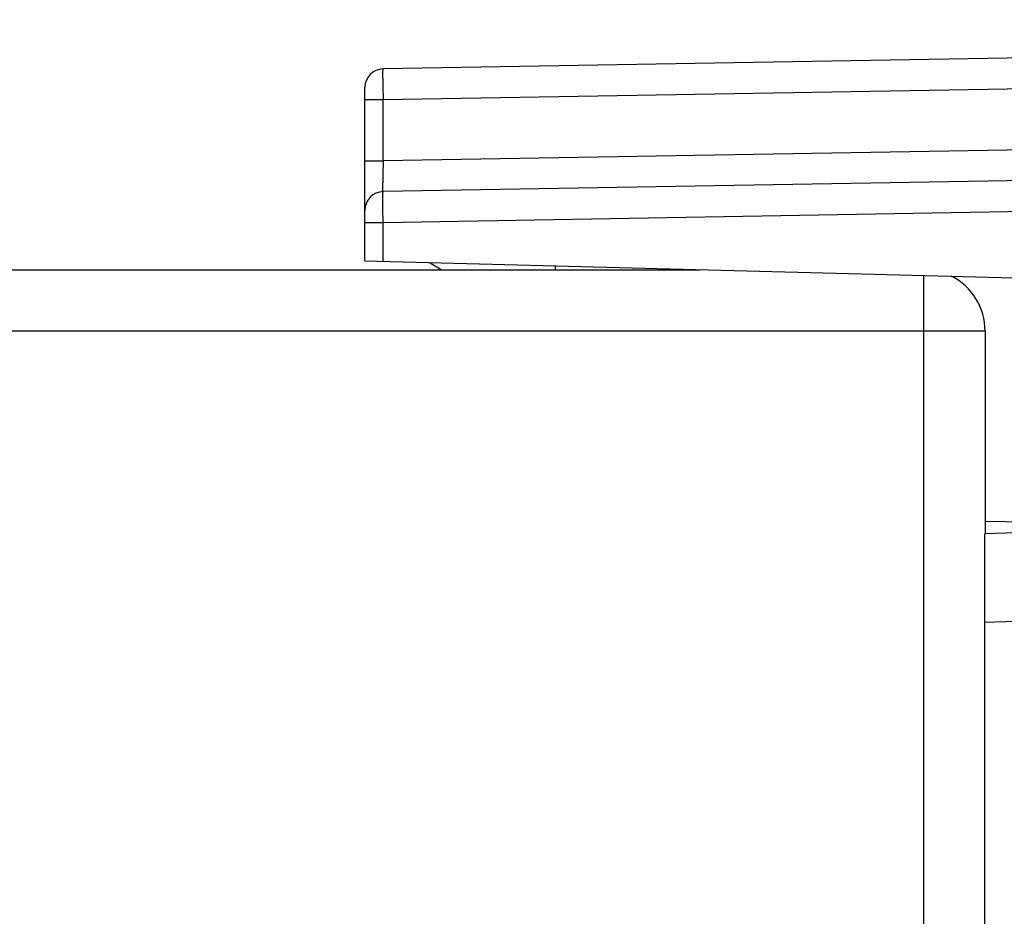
# Model space of a CAD drawing. Header units: millimetres. Extents: x 0 to 841, y 0 to 594.
# Tile 89 of 237: x 170 to 186, y 344 to 359. Entities that reach past the tile are written whole.
import ezdxf

# ---------------------------------------------------------------- set-up
doc = ezdxf.new("R2010")
doc.units = ezdxf.units.MM
doc.header["$LTSCALE"] = 46.255
doc.layers.get('0').update_dxf_attribs({"linetype": 'CONTINUOUS'})
doc.styles.get("Standard").update_dxf_attribs({"font": 'txt', "width": 0.85})
doc.dimstyles.new('DIMSTYLE_2', dxfattribs={"dimtxt": 3.5, "dimasz": 3.5, "dimexe": 1, "dimexo": 0.5, "dimgap": 0.875, "dimtad": 1, "dimdec": 1, "dimdsep": 46, "dimtxsty": 'STANDARD', "dimblk": '_FILLED', "dimblk1": '_FILLED', "dimblk2": '_FILLED', "dimcen": 0.09, "dimadec": 4, "dimazin": 2, "dimtp": 0.15, "dimtm": 0.15, "dimtfac": 1, "dimtdec": 1, "dimtofl": 0, "dimtmove": 0, "dimatfit": 3, "dimldrblk": '_FILLED', "dimfxl": 1, "dimtolj": 1, "dimarcsym": 0})

# ---------------------------------------------------------------- blocks, each defined once
blk = doc.blocks.new('_FILLED')
at = {"color": 0, "linetype": 'BYBLOCK'}
blk.add_solid([(0, 0), (-1, 0.1429), (-1, -0.1429)], dxfattribs=at)
blk = doc.blocks.new('*D1')
at = {"color": 2, "linetype": 'CONTINUOUS'}
for p, q in [((94.029, 350.267), (94.029, 374.172)), ((201.527, 344.964), (201.527, 374.172)), ((94.029, 373.172), (147.778, 373.172)), ((201.527, 373.172), (147.778, 373.172))]:
    blk.add_line(p, q, dxfattribs=at)
at = {"color": 2, "linetype": 'CONTINUOUS', "xscale": 3.5, "yscale": 3.5, "zscale": 3.5, "rotation": 180}
blk.add_blockref('_FILLED', (94.029, 373.172), dxfattribs=at)
at = {"color": 2, "linetype": 'CONTINUOUS', "xscale": 3.5, "yscale": 3.5, "zscale": 3.5}
blk.add_blockref('_FILLED', (201.527, 373.172), dxfattribs=at)
at = {"color": 2, "linetype": 'CONTINUOUS', "insert": (147.778, 377.547), "char_height": 3.5, "width": 18, "attachment_point": 2, "line_spacing_factor": 0.9}
blk.add_mtext('107.5', dxfattribs=at)

msp = doc.modelspace()

# ---------------------------------------------------------------- linework, layer by layer
at = {"color": 7, "linetype": 'CONTINUOUS'}
for p, q in [((195.02703, 358.31408), (176.2218, 357.98583)), ((175.92703, 354.85711), (175.92703, 357.68588)), ((176.01306, 357.48591), (176.2218, 357.48591)), ((195.02703, 356.31408), (176.2218, 355.98583)), ((175.92703, 354.85711), (189.02677, 354.51409)), ((176.98067, 354.82952), (177.18062, 354.71408)), ((108.52942, 354.71408), (181.38934, 354.71408)), ((179.02695, 354.77594), (179.02695, 354.71408)), ((186.02942, 353.71408), (186.02942, 350.40932)), ((186.02703, 350.61658), (189.43924, 350.55702)), ((189.02703, 350.51408), (186.02703, 350.40932)), ((186.02703, 258.81408), (186.02703, 350.40932)), ((196.02703, 349.31408), (186.02703, 348.96487))]:
    msp.add_line(p, q, dxfattribs=at)
at = {"color": 9, "linetype": 'CONTINUOUS'}
for p, q in [((176.2218, 357.48588), (195.02703, 357.81415)), ((175.92703, 357.48591), (176.01306, 357.48591)), ((176.2218, 356.48576), (176.2218, 357.48588)), ((195.02703, 356.814), (176.2218, 356.48576)), ((175.92703, 356.48576), (176.2218, 356.48576)), ((176.2218, 355.48591), (195.02703, 355.81415)), ((175.92703, 355.48591), (176.2218, 355.48591)), ((176.2218, 354.8494), (176.2218, 355.48591)), ((185.02942, 338.92093), (185.02942, 354.61876)), ((186.02942, 353.71408), (108.52942, 353.71408))]:
    msp.add_line(p, q, dxfattribs=at)
at = {"color": 7, "linetype": 'CONTINUOUS'}
for centre, radius, start, end in [((176.22703, 357.68588), 0.3, 90.999994, 179.999861), ((176.22703, 355.68588), 0.3, 90.999994, 180), ((185.02942, 353.71408), 1, 0, 63.340462)]:
    msp.add_arc(centre, radius, start, end, dxfattribs=at)
at = {"color": 9, "linetype": 'CONTINUOUS'}
for centre, radius, start, end in [((218.28949, 357.92023), 42.06985, 180.113484, 180.591716), ((208.93713, 356.1084), 32.71751, 179.339158, 179.958308)]:
    msp.add_arc(centre, radius, start, end, dxfattribs=at)
for points, knots in [([(176.21969, 357.8369), (176.21968, 357.85814), (176.22035, 357.89263), (176.2187, 357.94615), (176.22255, 357.96126), (176.21989, 357.98553), (176.22183, 357.98352)], [0, 0, 0, 0, 0.43426738, 0.75457523, 0.94288628, 1, 1, 1, 1]), ([(176.22177, 355.98584), (176.22096, 355.9857), (176.22179, 355.9912), (176.22033, 355.99634), (176.22061, 356.00954), (176.21981, 356.03374), (176.21977, 356.07578), (176.2196, 356.11158), (176.2196, 356.13221)], [0, 0, 0, 0, 0.01685301, 0.06701548, 0.14941639, 0.2628116, 0.57741432, 1, 1, 1, 1]), ([(176.21963, 355.83938), (176.21963, 355.86008), (176.21979, 355.89605), (176.21983, 355.93812), (176.22064, 355.96244), (176.22035, 355.97531), (176.22182, 355.98077), (176.22097, 355.98582), (176.2218, 355.98583)], [0, 0, 0, 0, 0.42396817, 0.73942271, 0.85249081, 0.93391465, 0.98315392, 1, 1, 1, 1]), ([(176.2218, 355.48591), (176.22146, 355.51838), (176.22036, 355.6362), (176.21963, 355.75403), (176.21963, 355.83938)], [0, 0, 0, 0, 0.27564275, 1, 1, 1, 1])]:
    msp.add_open_spline(points, degree=3, knots=knots, dxfattribs=at)

# ---------------------------------------------------------------- dimensions: what is measured, and where the dimension line sits
at = {"color": 2, "linetype": 'CONTINUOUS'}
dim = msp.add_linear_dim(base=(201.52703, 373.17218), p1=(94.02942, 349.76664), p2=(201.52703, 344.46408), dimstyle='DIMSTYLE_2', dxfattribs=at)
dim.commit()
dim.dimension.update_dxf_attribs({"geometry": '*D1', "text_midpoint": (147.27823, 373.17218), "dimtype": 160})

doc.saveas('drawing.dxf')
